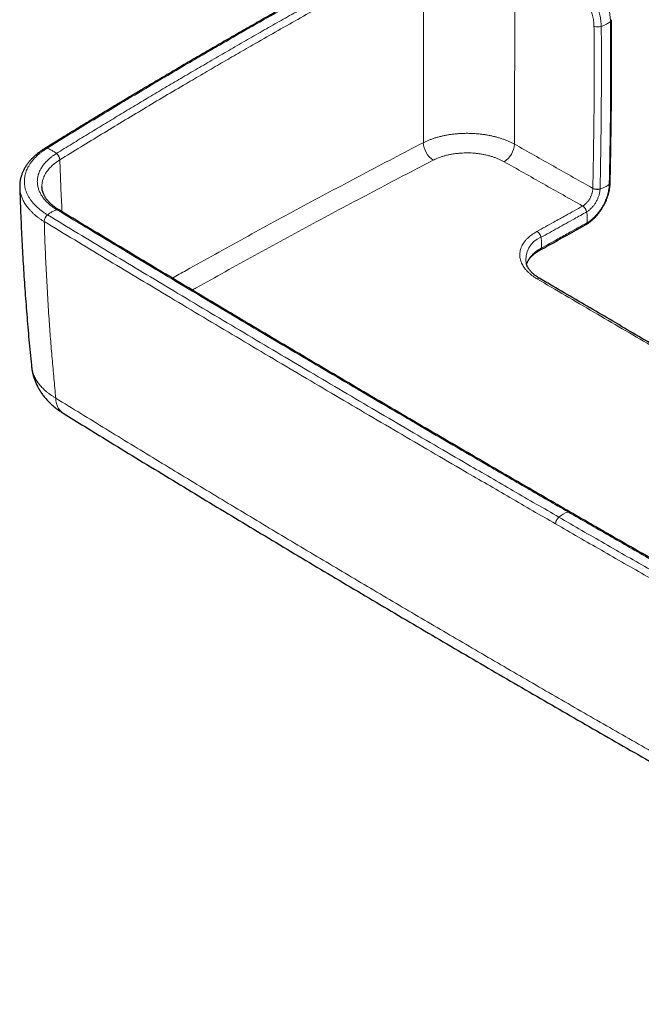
# Model space of a CAD drawing. Header units: millimetres. Extents: x 8 to 969, y 12 to 960.
# Tile 153 of 256: x 757 to 841, y 42 to 175. Entities that reach past the tile are written whole.
import ezdxf

# ---------------------------------------------------------------- set-up
doc = ezdxf.new("R2010")
doc.units = ezdxf.units.MM

msp = doc.modelspace()

# ---------------------------------------------------------------- linework, layer by layer
at = {"color": 252, "linetype": 'Continuous', "lineweight": 0}
for p, q in [((762.4, 156.35), (762.4, 156.35)), ((834.4, 152.5), (834.4, 152.48)), ((833.03, 150.11), (833.02, 150.11)), ((760.29, 148.01), (760.3, 148.01)), ((831.32, 108.76), (831.33, 108.75))]:
    msp.add_line(p, q, dxfattribs=at)
at = {"color": 7, "linetype": 'Continuous', "lineweight": 30}
for p, q in [((762.3, 149.58), (762.3, 149.58)), ((825.42, 142.28), (825.42, 142.28))]:
    msp.add_line(p, q, dxfattribs=at)
at = {"color": 7, "linetype": 'Continuous', "lineweight": 30, "flags": 128}
msp.add_lwpolyline([(836.91, 175.29), (836.91, 175.29), (836.91, 175.29)], dxfattribs=at)
at = {"color": 252, "linetype": 'Continuous', "lineweight": 0}
for centre, radius, start, end in [((835.11, 175.64), 1.33, 245.5614, 288.7553), ((836.59, 175.3), 0.313, 306.5765, 357.2528), ((814.64, 158.86), 3.14, 183.4052, 234.681), ((820.67, 158.75), 3.18, 303.3478, 354.8891), ((760.54, 157.57), 0.356, 70.4001, 119.6943), ((760.55, 157.58), 0.356, 70.3657, 119.3679), ((761.18, 156.26), 1.22, 3.8429, 51.4448), ((761.19, 156.27), 1.22, 3.822, 51.3857), ((836.46, 153.29), 0.291, 304.3212, 355.5171), ((836.46, 153.26), 0.287, 303.9124, 355.0985), ((834.98, 153.76), 1.39, 245.3615, 286.7012), ((834.99, 153.75), 1.4, 245.1774, 286.1119), ((762.13, 149.27), 0.349, 60.6728, 109.5525), ((762.13, 149.27), 0.349, 61.2336, 109.5731), ((832.34, 149.07), 1.24, 10.8852, 56.5349), ((832.35, 149.07), 1.24, 11.1628, 56.641), ((761.5, 147.96), 1.22, 128.7315, 177.6266), ((761.51, 147.96), 1.22, 128.7809, 177.642), ((833.23, 147.88), 0.357, 301.9258, 353.2792), ((833.24, 147.88), 0.355, 302.1357, 353.4291), ((826.18, 145.65), 1.24, 10.8334, 56.5286), ((828.56, 142.9), 3.2, 111.3352, 191.0658), ((827.07, 144.45), 0.358, 302.3403, 353.188), ((827.08, 139.97), 0.381, 64.0638, 125.7873), ((764.24, 124.05), 2.38, 177.7854, 234.2658), ((832.27, 105.22), 3.74, 108.8471, 130.8124), ((830.53, 107.13), 1.16, 147.716, 178.7017)]:
    msp.add_arc(centre, radius, start, end, dxfattribs=at)
at = {"color": 7, "linetype": 'Continuous', "lineweight": 30}
for points, knots in [([(809.63, 186.31), (809, 185.97), (807.65, 185.24), (805.6, 184.13), (803.48, 182.97), (801.36, 181.8), (799.24, 180.64), (797.14, 179.47), (795.03, 178.29), (792.94, 177.12), (790.85, 175.94), (788.77, 174.75), (786.69, 173.56), (784.62, 172.37), (782.56, 171.18), (780.5, 169.98), (778.45, 168.78), (776.4, 167.57), (774.36, 166.37), (772.32, 165.15), (770.3, 163.94), (768.27, 162.72), (766.26, 161.5), (764.25, 160.27), (762.29, 159.07), (761, 158.27), (760.37, 157.89)], [0, 0, 0, 0, 0.037276, 0.079252, 0.121253, 0.163268, 0.205279, 0.247244, 0.289209, 0.331175, 0.373141, 0.415107, 0.457074, 0.49904, 0.541005, 0.582969, 0.624934, 0.6669, 0.708865, 0.750829, 0.792794, 0.834759, 0.876724, 0.91869, 0.960655, 1, 1, 1, 1]), ([(836.75, 153.27), (836.75, 153.3), (836.76, 154.03), (836.79, 155.45), (836.83, 157.53), (836.86, 159.62), (836.89, 161.7), (836.91, 163.78), (836.92, 165.85), (836.93, 167.92), (836.93, 169.98), (836.93, 172.04), (836.92, 173.81), (836.91, 174.89), (836.91, 175.29)], [0, 0, 0, 0, 0.004317, 0.09833, 0.192496, 0.28676, 0.381066, 0.47534, 0.569523, 0.663382, 0.757272, 0.851219, 0.94515, 1, 1, 1, 1]), ([(760.37, 157.88), (760.36, 157.88), (760.28, 157.83), (760.13, 157.73), (759.91, 157.59), (759.7, 157.44), (759.5, 157.29), (759.31, 157.13), (759.12, 156.97), (758.93, 156.81), (758.76, 156.64), (758.59, 156.47), (758.43, 156.29), (758.28, 156.12), (758.14, 155.94), (758, 155.76), (757.87, 155.58), (757.76, 155.39), (757.64, 155.21), (757.54, 155.02), (757.45, 154.83), (757.36, 154.63), (757.28, 154.44), (757.22, 154.25), (757.16, 154.05), (757.11, 153.86), (757.06, 153.66), (757.03, 153.47), (757.01, 153.27), (756.99, 153.07), (756.98, 152.88), (756.98, 152.74), (756.99, 152.66), (756.99, 152.66)], [0, 0, 0, 0, 0.001897, 0.036991, 0.072208, 0.108074, 0.1429, 0.177891, 0.213003, 0.248192, 0.283409, 0.318587, 0.353672, 0.388608, 0.423354, 0.457704, 0.492022, 0.526425, 0.560856, 0.595244, 0.629531, 0.663664, 0.697589, 0.731258, 0.764622, 0.797718, 0.830929, 0.864109, 0.897253, 0.930361, 0.963433, 0.996467, 1, 1, 1, 1]), ([(833.43, 147.58), (833.46, 147.6), (833.53, 147.64), (833.66, 147.71), (833.8, 147.81), (833.95, 147.91), (834.1, 148.03), (834.25, 148.15), (834.39, 148.27), (834.54, 148.41), (834.68, 148.55), (834.81, 148.69), (834.95, 148.84), (835.08, 148.99), (835.2, 149.15), (835.32, 149.31), (835.44, 149.48), (835.56, 149.65), (835.67, 149.83), (835.77, 150), (835.87, 150.18), (835.97, 150.37), (836.06, 150.55), (836.15, 150.74), (836.23, 150.93), (836.3, 151.12), (836.37, 151.31), (836.44, 151.5), (836.5, 151.69), (836.55, 151.89), (836.6, 152.08), (836.64, 152.28), (836.67, 152.47), (836.7, 152.66), (836.72, 152.85), (836.74, 153.04), (836.75, 153.17), (836.75, 153.24), (836.75, 153.24)], [0, 0, 0, 0, 0.01745, 0.039767, 0.069166, 0.098552, 0.127826, 0.156901, 0.18572, 0.214572, 0.243858, 0.273134, 0.302297, 0.331266, 0.359865, 0.388911, 0.417824, 0.446713, 0.475634, 0.504626, 0.533608, 0.562445, 0.591235, 0.620046, 0.648918, 0.677909, 0.706771, 0.735582, 0.764613, 0.79378, 0.822999, 0.852269, 0.881472, 0.910361, 0.939461, 0.968707, 0.998022, 1, 1, 1, 1]), ([(756.99, 152.66), (756.99, 152.66), (757, 152.08), (757.04, 150.94), (757.11, 149.22), (757.18, 147.5), (757.26, 145.78), (757.35, 144.06), (757.45, 142.34), (757.56, 140.63), (757.68, 138.91), (757.8, 137.19), (757.94, 135.48), (758.08, 133.76), (758.23, 132.04), (758.39, 130.33), (758.51, 129.12), (758.57, 128.49), (758.58, 128.43)], [0, 0, 0, 0, 0.000223, 0.071018, 0.141846, 0.212699, 0.283568, 0.354443, 0.425315, 0.496171, 0.567003, 0.637803, 0.70852, 0.779489, 0.850458, 0.921408, 0.992344, 1, 1, 1, 1]), ([(762.3, 149.58), (762.27, 149.6), (762.18, 149.65), (762.04, 149.74), (761.88, 149.85), (761.72, 149.97), (761.56, 150.09), (761.41, 150.21), (761.27, 150.33), (761.13, 150.46), (761.01, 150.59), (760.89, 150.71), (760.77, 150.84), (760.67, 150.97), (760.57, 151.1), (760.48, 151.24), (760.4, 151.37), (760.32, 151.51), (760.25, 151.65), (760.19, 151.78), (760.14, 151.92), (760.09, 152.06), (760.05, 152.2), (760.02, 152.34), (760, 152.48), (759.99, 152.6), (759.99, 152.68), (759.99, 152.71)], [0, 0, 0, 0, 0.018966, 0.057826, 0.09694, 0.136398, 0.176103, 0.216711, 0.257443, 0.298219, 0.338941, 0.379518, 0.419879, 0.459975, 0.500372, 0.541745, 0.583417, 0.625337, 0.667453, 0.709723, 0.752105, 0.794581, 0.837651, 0.881441, 0.925668, 0.970352, 1, 1, 1, 1]), ([(831.33, 108.75), (830.18, 109.42), (827.63, 110.89), (823.7, 113.17), (819.55, 115.58), (815.4, 118), (811.25, 120.43), (807.11, 122.85), (802.97, 125.29), (798.84, 127.72), (794.71, 130.16), (790.59, 132.6), (786.48, 135.05), (782.37, 137.5), (778.27, 139.96), (774.17, 142.42), (770.08, 144.88), (766.12, 147.27), (763.53, 148.83), (762.3, 149.58)], [0, 0, 0, 0, 0.049713, 0.109305, 0.168945, 0.228627, 0.288343, 0.348085, 0.407848, 0.467624, 0.527406, 0.587183, 0.646875, 0.706674, 0.766515, 0.826359, 0.886167, 0.945908, 1, 1, 1, 1]), ([(827.26, 144.15), (827.66, 144.37), (829.71, 145.51), (831.76, 146.65), (833.42, 147.57)], [0, 0, 0, 0, 0.192926, 1, 1, 1, 1]), ([(825.44, 142.21), (825.45, 142.24), (825.47, 142.31), (825.51, 142.42), (825.57, 142.54), (825.62, 142.65), (825.69, 142.77), (825.77, 142.88), (825.85, 142.99), (825.94, 143.1), (826.03, 143.21), (826.14, 143.32), (826.25, 143.43), (826.37, 143.53), (826.49, 143.64), (826.62, 143.74), (826.76, 143.84), (826.9, 143.93), (827.03, 144.01), (827.15, 144.08), (827.23, 144.13), (827.26, 144.15)], [0, 0, 0, 0, 0.046044, 0.106424, 0.165814, 0.224136, 0.281376, 0.336079, 0.390892, 0.445788, 0.500711, 0.555574, 0.610265, 0.664682, 0.718819, 0.771263, 0.825441, 0.879247, 0.922132, 0.963829, 1, 1, 1, 1]), ([(827.25, 140.31), (827.21, 140.33), (827.14, 140.38), (827.02, 140.45), (826.9, 140.53), (826.77, 140.62), (826.63, 140.73), (826.49, 140.83), (826.37, 140.94), (826.25, 141.05), (826.13, 141.16), (826.03, 141.27), (825.93, 141.38), (825.84, 141.5), (825.76, 141.61), (825.68, 141.73), (825.61, 141.84), (825.55, 141.95), (825.5, 142.07), (825.45, 142.18), (825.43, 142.25), (825.42, 142.28)], [0, 0, 0, 0, 0.038142, 0.077413, 0.119167, 0.171117, 0.225743, 0.280375, 0.335115, 0.390103, 0.445491, 0.501314, 0.554993, 0.610871, 0.666949, 0.723136, 0.779341, 0.835484, 0.891807, 0.951362, 1, 1, 1, 1]), ([(847.89, 128.24), (847.79, 128.3), (845.62, 129.56), (841.38, 132.04), (835.19, 135.66), (830.48, 138.41), (827.84, 139.97), (827.25, 140.31)], [0, 0, 0, 0, 0.0153452, 0.3156883, 0.6156281, 0.9150208, 1, 1, 1, 1]), ([(758.58, 128.43), (758.59, 128.38), (758.6, 128.24), (758.63, 128.03), (758.67, 127.78), (758.72, 127.54), (758.78, 127.3), (758.85, 127.06), (758.93, 126.82), (759.01, 126.58), (759.1, 126.35), (759.2, 126.11), (759.31, 125.88), (759.43, 125.65), (759.55, 125.43), (759.68, 125.21), (759.82, 124.99), (759.97, 124.77), (760.13, 124.55), (760.29, 124.34), (760.46, 124.14), (760.64, 123.93), (760.83, 123.73), (761.02, 123.54), (761.23, 123.34), (761.44, 123.16), (761.65, 122.97), (761.88, 122.79), (762.11, 122.62), (762.35, 122.45), (762.59, 122.29), (762.74, 122.19), (762.82, 122.14)], [0, 0, 0, 0, 0.020152, 0.051576, 0.083066, 0.114633, 0.146292, 0.178058, 0.209945, 0.24197, 0.274146, 0.306486, 0.339006, 0.371721, 0.404644, 0.437791, 0.471172, 0.504798, 0.538682, 0.57283, 0.60725, 0.641944, 0.676917, 0.712162, 0.747709, 0.783302, 0.819407, 0.855987, 0.892966, 0.930253, 0.967747, 1, 1, 1, 1]), ([(762.85, 122.12), (763.81, 121.53), (766.1, 120.12), (769.71, 117.9), (773.68, 115.47), (777.65, 113.05), (781.64, 110.64), (785.62, 108.22), (789.62, 105.82), (793.62, 103.42), (797.62, 101.03), (801.63, 98.64), (805.65, 96.26), (809.67, 93.88), (813.69, 91.52), (817.73, 89.15), (821.77, 86.79), (825.81, 84.44), (829.86, 82.1), (833.91, 79.76), (837.98, 77.42), (842.04, 75.1), (846.11, 72.77), (850.19, 70.46), (854.27, 68.15), (858.36, 65.85), (862.45, 63.55), (866.55, 61.26), (870.66, 58.97), (874.77, 56.69), (878.88, 54.42), (883, 52.15), (887.13, 49.89), (891.26, 47.64), (895.4, 45.39), (898.72, 43.59), (900.67, 42.54), (901.24, 42.23)], [0, 0, 0, 0, 0.021416, 0.050698, 0.07998, 0.109265, 0.138552, 0.167839, 0.197127, 0.226414, 0.255702, 0.28499, 0.314279, 0.343568, 0.372858, 0.402149, 0.431441, 0.460734, 0.490028, 0.519323, 0.548618, 0.577913, 0.607207, 0.636499, 0.665792, 0.695083, 0.724374, 0.753664, 0.782954, 0.812244, 0.841534, 0.870824, 0.900113, 0.929403, 0.958693, 0.987973, 1, 1, 1, 1]), ([(902.05, 68.9), (901.12, 69.42), (898.76, 70.71), (895, 72.79), (890.75, 75.14), (886.5, 77.5), (882.26, 79.86), (878.02, 82.23), (873.78, 84.6), (869.54, 86.98), (865.31, 89.36), (861.09, 91.75), (856.87, 94.14), (852.65, 96.53), (848.45, 98.93), (844.25, 101.33), (840.06, 103.73), (835.87, 106.14), (832.97, 107.81), (831.45, 108.68), (831.33, 108.75)], [0, 0, 0, 0, 0.039316, 0.098688, 0.158199, 0.217819, 0.277516, 0.33726, 0.397015, 0.456742, 0.51654, 0.576357, 0.636181, 0.696003, 0.755814, 0.815608, 0.875377, 0.935114, 0.994812, 1, 1, 1, 1])]:
    msp.add_open_spline(points, degree=3, knots=knots, dxfattribs=at)
at = {"color": 252, "linetype": 'Continuous', "lineweight": 0}
for points, knots in [([(760.67, 157.91), (761.31, 158.31), (762.92, 159.3), (765.51, 160.89), (768.45, 162.67), (771.4, 164.45), (774.37, 166.22), (777.35, 167.99), (780.09, 169.6), (782.59, 171.05), (785.44, 172.7), (788.89, 174.68), (792.95, 176.99), (797.04, 179.28), (801.23, 181.6), (805.51, 183.94), (808.43, 185.52), (809.89, 186.31)], [0, 0, 0, 0, 0.040319, 0.101606, 0.162893, 0.22418, 0.285477, 0.346774, 0.408071, 0.454035, 0.5, 0.581851, 0.663705, 0.745545, 0.827388, 0.913693, 1, 1, 1, 1]), ([(811.09, 185.57), (810.31, 185.15), (808.75, 184.31), (806.42, 183.04), (804.1, 181.77), (801.78, 180.5), (799.48, 179.22), (797.17, 177.94), (794.88, 176.65), (792.59, 175.36), (790.31, 174.06), (788.04, 172.77), (785.78, 171.46), (783.52, 170.15), (781.27, 168.84), (779.05, 167.54), (776.87, 166.25), (774.71, 164.97), (772.57, 163.69), (770.43, 162.4), (768.3, 161.11), (766.18, 159.82), (764.06, 158.52), (762.65, 157.65), (761.95, 157.22)], [0, 0, 0, 0, 0.04603, 0.092059, 0.138089, 0.184119, 0.230151, 0.276182, 0.322219, 0.368257, 0.414296, 0.460335, 0.506365, 0.552394, 0.598426, 0.644458, 0.688896, 0.733335, 0.777775, 0.822215, 0.866661, 0.911106, 0.955553, 1, 1, 1, 1]), ([(762.4, 156.35), (763.34, 156.93), (765.21, 158.08), (768.04, 159.81), (770.88, 161.53), (773.73, 163.24), (776.59, 164.95), (779.25, 166.52), (781.71, 167.96), (783.96, 169.28), (786.22, 170.58), (788.73, 172.03), (791.51, 173.62), (794.55, 175.34), (797.6, 177.06), (800.67, 178.76), (803.75, 180.46), (806.59, 182.02), (809.17, 183.42), (810.73, 184.26), (811.51, 184.68)], [0, 0, 0, 0, 0.059252, 0.118505, 0.177757, 0.237019, 0.296281, 0.355542, 0.401572, 0.447602, 0.493633, 0.539665, 0.601039, 0.662413, 0.723788, 0.785172, 0.846556, 0.907941, 0.95397, 1, 1, 1, 1]), ([(811.51, 184.68), (811.51, 183.5), (811.51, 181.14), (811.51, 177.58), (811.51, 174), (811.51, 170.64), (811.51, 167.49), (811.51, 164.56), (811.51, 161.62), (811.51, 159.66), (811.51, 158.67)], [0, 0, 0, 0, 0.138413, 0.276827, 0.415278, 0.55373, 0.665287, 0.776845, 0.888422, 1, 1, 1, 1]), ([(823.84, 158.46), (823.84, 159.46), (823.84, 161.46), (823.84, 164.44), (823.84, 167.41), (823.85, 170.58), (823.85, 173.96), (823.85, 177.54), (823.85, 181.1), (823.85, 183.46), (823.85, 184.64)], [0, 0, 0, 0, 0.112442, 0.224884, 0.337347, 0.449809, 0.587338, 0.724867, 0.862433, 1, 1, 1, 1]), ([(835.54, 174.38), (835.54, 174.38), (835.54, 174.51), (835.52, 174.77), (835.49, 175.18), (835.42, 175.6), (835.33, 176), (835.22, 176.4), (835.1, 176.78), (834.96, 177.16), (834.81, 177.53), (834.63, 177.91), (834.44, 178.27), (834.23, 178.63), (834.01, 178.99), (833.78, 179.33), (833.54, 179.65), (833.28, 179.96), (833.02, 180.25), (832.76, 180.53), (832.48, 180.79), (832.19, 181.04), (831.87, 181.29), (831.54, 181.52), (831.31, 181.65), (831.2, 181.71), (831.2, 181.71)], [0, 0, 0, 0, 0.000006, 0.049291, 0.098721, 0.148149, 0.197434, 0.241251, 0.285217, 0.329234, 0.373206, 0.417026, 0.460982, 0.505094, 0.54926, 0.593372, 0.63733, 0.680175, 0.723152, 0.766176, 0.809155, 0.852, 0.90131, 0.95069, 0.999994, 1, 1, 1, 1]), ([(830.77, 180.83), (830.87, 180.77), (831.06, 180.66), (831.35, 180.46), (831.65, 180.23), (831.95, 179.97), (832.24, 179.68), (832.53, 179.36), (832.79, 179.05), (833.02, 178.74), (833.23, 178.45), (833.42, 178.14), (833.6, 177.83), (833.77, 177.51), (833.92, 177.18), (834.05, 176.85), (834.18, 176.52), (834.28, 176.19), (834.38, 175.85), (834.45, 175.49), (834.51, 175.13), (834.55, 174.77), (834.56, 174.54), (834.56, 174.43)], [0, 0, 0, 0, 0.049213, 0.098502, 0.147723, 0.201505, 0.255462, 0.309418, 0.3632, 0.407062, 0.451082, 0.495153, 0.539169, 0.583031, 0.62685, 0.67082, 0.714837, 0.758796, 0.802611, 0.851888, 0.901307, 0.950725, 1, 1, 1, 1]), ([(836.44, 177.16), (836.44, 177.16), (836.47, 177.02), (836.56, 176.74), (836.65, 176.32), (836.72, 175.9), (836.76, 175.55), (836.78, 175.27), (836.78, 175.12), (836.78, 175.05), (836.78, 175.05)], [0, 0, 0, 0, 0.000027, 0.193249, 0.387566, 0.585216, 0.783995, 0.891885, 0.999975, 1, 1, 1, 1]), ([(834.56, 174.43), (834.57, 173.49), (834.58, 171.61), (834.58, 168.82), (834.58, 166.08), (834.57, 163.37), (834.54, 160.66), (834.5, 157.95), (834.46, 155.23), (834.42, 153.41), (834.4, 152.5)], [0, 0, 0, 0, 0.129538, 0.259078, 0.382561, 0.506045, 0.629539, 0.753033, 0.876515, 1, 1, 1, 1]), ([(835.38, 152.43), (835.4, 153.34), (835.44, 155.16), (835.48, 157.88), (835.52, 160.6), (835.54, 163.32), (835.56, 166.02), (835.56, 168.77), (835.56, 171.56), (835.55, 173.44), (835.54, 174.38)], [0, 0, 0, 0, 0.123482, 0.246967, 0.370451, 0.493934, 0.617427, 0.740921, 0.870459, 1, 1, 1, 1]), ([(836.78, 175.05), (836.72, 175), (836.6, 174.9), (836.39, 174.77), (836.17, 174.65), (835.96, 174.54), (835.75, 174.46), (835.61, 174.4), (835.54, 174.38)], [0, 0, 0, 0, 0.185952, 0.372936, 0.560323, 0.707437, 0.854097, 1, 1, 1, 1]), ([(836.78, 175.05), (836.79, 174.16), (836.8, 172.36), (836.81, 169.66), (836.8, 166.96), (836.79, 164.25), (836.77, 161.54), (836.73, 158.77), (836.68, 155.94), (836.64, 154.01), (836.62, 153.05)], [0, 0, 0, 0, 0.1232266, 0.2464573, 0.3696842, 0.4929147, 0.6161523, 0.7393929, 0.8696945, 1, 1, 1, 1]), ([(823.84, 158.46), (823.71, 158.53), (823.47, 158.66), (823.08, 158.84), (822.67, 159.01), (822.24, 159.17), (821.79, 159.31), (821.33, 159.44), (820.87, 159.56), (820.4, 159.66), (819.91, 159.74), (819.42, 159.81), (818.91, 159.87), (818.41, 159.91), (817.9, 159.93), (817.41, 159.94), (816.9, 159.93), (816.4, 159.91), (815.89, 159.87), (815.4, 159.81), (814.91, 159.74), (814.44, 159.66), (813.98, 159.55), (813.52, 159.44), (813.07, 159.31), (812.65, 159.16), (812.24, 159.01), (811.86, 158.85), (811.62, 158.73), (811.51, 158.67)], [0, 0, 0, 0, 0.036716, 0.073461, 0.110178, 0.147959, 0.185771, 0.223552, 0.260286, 0.297049, 0.333784, 0.371588, 0.409424, 0.447229, 0.483887, 0.520574, 0.557232, 0.594956, 0.632712, 0.670436, 0.707019, 0.74363, 0.780212, 0.817855, 0.855528, 0.89317, 0.928772, 0.964399, 1, 1, 1, 1]), ([(811.51, 158.67), (810.14, 157.97), (807.42, 156.55), (803.37, 154.42), (799.33, 152.28), (795.32, 150.13), (791.32, 147.96), (787.35, 145.79), (783.41, 143.61), (780.16, 141.8), (778.23, 140.71), (777.61, 140.35)], [0, 0, 0, 0, 0.11791, 0.235823, 0.353735, 0.471645, 0.589594, 0.707542, 0.825416, 0.94329, 1, 1, 1, 1]), ([(834.4, 152.5), (832.64, 153.49), (829.12, 155.48), (825.6, 157.47), (823.84, 158.46)], [0, 0, 0, 0, 0.499999, 1, 1, 1, 1]), ([(760.74, 148.91), (760.74, 148.91), (760.61, 148.99), (760.36, 149.15), (760, 149.4), (759.67, 149.67), (759.36, 149.94), (759.06, 150.23), (758.77, 150.54), (758.51, 150.87), (758.28, 151.21), (758.08, 151.56), (757.91, 151.92), (757.78, 152.29), (757.69, 152.66), (757.63, 153.03), (757.61, 153.38), (757.62, 153.71), (757.65, 154.03), (757.72, 154.34), (757.8, 154.65), (757.92, 154.95), (758.06, 155.27), (758.24, 155.6), (758.47, 155.94), (758.73, 156.28), (759.02, 156.61), (759.35, 156.93), (759.68, 157.22), (760.01, 157.47), (760.33, 157.69), (760.54, 157.84), (760.66, 157.91), (760.66, 157.91)], [0, 0, 0, 0, 0.000003, 0.032792, 0.065641, 0.098509, 0.131359, 0.164147, 0.200792, 0.237466, 0.274112, 0.311819, 0.349558, 0.387265, 0.424768, 0.4623, 0.499803, 0.531355, 0.562979, 0.594639, 0.6263, 0.657924, 0.689476, 0.726159, 0.76287, 0.799554, 0.837302, 0.875081, 0.912828, 0.94188, 0.970945, 0.999997, 1, 1, 1, 1]), ([(761.94, 157.22), (761.94, 157.22), (761.85, 157.16), (761.68, 157.05), (761.4, 156.85), (761.12, 156.63), (760.83, 156.37), (760.58, 156.13), (760.37, 155.91), (760.2, 155.7), (760.04, 155.49), (759.89, 155.25), (759.74, 154.98), (759.6, 154.67), (759.5, 154.39), (759.44, 154.13), (759.39, 153.89), (759.37, 153.66), (759.36, 153.43), (759.37, 153.2), (759.39, 152.97), (759.44, 152.73), (759.5, 152.5), (759.57, 152.27), (759.67, 152.04), (759.78, 151.81), (759.9, 151.59), (760.04, 151.38), (760.2, 151.16), (760.37, 150.95), (760.56, 150.74), (760.77, 150.53), (760.99, 150.34), (761.23, 150.14), (761.47, 149.96), (761.73, 149.78), (761.91, 149.66), (762.01, 149.6), (762.01, 149.6)], [0, 0, 0, 0, 0.000004, 0.02676, 0.053517, 0.089784, 0.126077, 0.162345, 0.190004, 0.217662, 0.245101, 0.27254, 0.309786, 0.347059, 0.384301, 0.412761, 0.441221, 0.468653, 0.496085, 0.523712, 0.55134, 0.579566, 0.60779, 0.636225, 0.66466, 0.692093, 0.719526, 0.747146, 0.774767, 0.802983, 0.831201, 0.859619, 0.888038, 0.915907, 0.943896, 0.971885, 0.999996, 1, 1, 1, 1]), ([(760.66, 157.91), (760.74, 157.88), (760.9, 157.83), (761.14, 157.73), (761.36, 157.61), (761.57, 157.48), (761.76, 157.36), (761.88, 157.26), (761.94, 157.22)], [0, 0, 0, 0, 0.185941, 0.372919, 0.560305, 0.707425, 0.854089, 1, 1, 1, 1]), ([(760.66, 157.91), (760.66, 157.91), (760.66, 157.91), (760.67, 157.91), (760.67, 157.91)], [0, 0, 0, 0, 0.005944, 1, 1, 1, 1]), ([(761.95, 157.22), (761.95, 157.22), (761.94, 157.22), (761.94, 157.22), (761.94, 157.22)], [0, 0, 0, 0, 0.994338, 1, 1, 1, 1]), ([(812.83, 156.29), (812.92, 156.34), (813.11, 156.43), (813.4, 156.56), (813.73, 156.69), (814.11, 156.82), (814.52, 156.94), (814.96, 157.04), (815.4, 157.13), (815.85, 157.19), (816.31, 157.24), (816.78, 157.28), (817.25, 157.29), (817.72, 157.29), (818.19, 157.27), (818.66, 157.22), (819.12, 157.17), (819.58, 157.09), (820.03, 157), (820.47, 156.89), (820.89, 156.76), (821.3, 156.61), (821.69, 156.46), (822.07, 156.28), (822.3, 156.16), (822.42, 156.1)], [0, 0, 0, 0, 0.0356027, 0.0712314, 0.1068341, 0.1512689, 0.1958555, 0.2404934, 0.2850799, 0.3295144, 0.3740425, 0.4187236, 0.4634561, 0.5081372, 0.5526655, 0.5972993, 0.6420864, 0.6869258, 0.7317132, 0.7763475, 0.8209757, 0.8657568, 0.9105894, 0.9553712, 1, 1, 1, 1]), ([(759.99, 152.71), (759.99, 152.74), (759.98, 152.84), (759.99, 153.02), (760.01, 153.24), (760.05, 153.46), (760.11, 153.67), (760.18, 153.88), (760.26, 154.09), (760.36, 154.31), (760.48, 154.52), (760.62, 154.73), (760.78, 154.95), (760.98, 155.18), (761.21, 155.43), (761.47, 155.67), (761.75, 155.9), (762.06, 156.13), (762.29, 156.27), (762.4, 156.35)], [0, 0, 0, 0, 0.020744, 0.07663, 0.132517, 0.186461, 0.240407, 0.294727, 0.349047, 0.40455, 0.460054, 0.515965, 0.571877, 0.642243, 0.712662, 0.783029, 0.855334, 0.927695, 1, 1, 1, 1]), ([(762.69, 149.34), (762.69, 149.5), (762.62, 150.74), (762.52, 153.08), (762.44, 155.26), (762.4, 156.35)], [0, 0, 0, 0, 0.066139, 0.533068, 1, 1, 1, 1]), ([(780.3, 138.75), (780.48, 138.85), (781.95, 139.68), (784.75, 141.24), (788.69, 143.42), (792.65, 145.59), (796.64, 147.75), (800.65, 149.9), (804.69, 152.04), (808.74, 154.17), (811.46, 155.59), (812.83, 156.29)], [0, 0, 0, 0, 0.016901, 0.139703, 0.262505, 0.38523, 0.507955, 0.630965, 0.753978, 0.87699, 1, 1, 1, 1]), ([(822.42, 156.1), (824.19, 155.1), (827.73, 153.1), (831.26, 151.1), (833.02, 150.11)], [0, 0, 0, 0, 0.499999, 1, 1, 1, 1]), ([(836.62, 153.03), (836.62, 153.03), (836.62, 152.93), (836.61, 152.73), (836.57, 152.42), (836.51, 152.09), (836.43, 151.75), (836.33, 151.4), (836.2, 151.06), (836.06, 150.71), (835.89, 150.37), (835.71, 150.04), (835.52, 149.72), (835.31, 149.42), (835.09, 149.13), (834.86, 148.86), (834.62, 148.61), (834.37, 148.39), (834.12, 148.18), (833.9, 148.02), (833.73, 147.91), (833.64, 147.86), (833.6, 147.84), (833.6, 147.84)], [0, 0, 0, 0, 0.000009, 0.049495, 0.103787, 0.15845, 0.214292, 0.270529, 0.326876, 0.383637, 0.441719, 0.50026, 0.554841, 0.609793, 0.665926, 0.722476, 0.777094, 0.832099, 0.888315, 0.944946, 0.972445, 0.999991, 1, 1, 1, 1]), ([(836.62, 153.03), (836.56, 152.98), (836.44, 152.89), (836.23, 152.76), (836.01, 152.65), (835.8, 152.55), (835.59, 152.48), (835.45, 152.43), (835.38, 152.41)], [0, 0, 0, 0, 0.185956, 0.372943, 0.56033, 0.707443, 0.854101, 1, 1, 1, 1]), ([(836.62, 153.05), (836.62, 153.04), (836.62, 153.03), (836.62, 153.03), (836.62, 153.03)], [0, 0, 0, 0, 0.997697, 1, 1, 1, 1]), ([(756.99, 152.66), (756.99, 152.59), (757, 152.42), (757.03, 152.16), (757.09, 151.86), (757.16, 151.58), (757.26, 151.29), (757.38, 151.01), (757.52, 150.74), (757.67, 150.46), (757.85, 150.19), (758.06, 149.91), (758.28, 149.65), (758.52, 149.39), (758.77, 149.14), (759.04, 148.9), (759.32, 148.67), (759.63, 148.44), (759.95, 148.22), (760.17, 148.08), (760.29, 148.01)], [0, 0, 0, 0, 0.040564, 0.097574, 0.154997, 0.21242, 0.268136, 0.323852, 0.379954, 0.436056, 0.493376, 0.550696, 0.608436, 0.666177, 0.721377, 0.776601, 0.831802, 0.88786, 0.943942, 1, 1, 1, 1]), ([(834.4, 152.48), (834.4, 152.44), (834.4, 152.37), (834.38, 152.25), (834.36, 152.11), (834.33, 151.95), (834.29, 151.79), (834.24, 151.64), (834.17, 151.48), (834.11, 151.33), (834.03, 151.18), (833.95, 151.03), (833.85, 150.89), (833.75, 150.76), (833.65, 150.64), (833.53, 150.51), (833.42, 150.4), (833.29, 150.29), (833.16, 150.19), (833.07, 150.14), (833.03, 150.11)], [0, 0, 0, 0, 0.0419924, 0.0841501, 0.1391318, 0.1941229, 0.2506939, 0.3072691, 0.3622324, 0.4171974, 0.4737485, 0.5303014, 0.5851954, 0.6400906, 0.6965771, 0.7530649, 0.8137154, 0.8743656, 0.9371841, 1, 1, 1, 1]), ([(833.56, 149.31), (833.56, 149.31), (833.62, 149.34), (833.73, 149.41), (833.9, 149.54), (834.06, 149.69), (834.22, 149.85), (834.36, 150.01), (834.5, 150.16), (834.63, 150.33), (834.76, 150.51), (834.87, 150.7), (834.97, 150.9), (835.06, 151.1), (835.14, 151.3), (835.22, 151.5), (835.27, 151.7), (835.32, 151.91), (835.35, 152.09), (835.37, 152.26), (835.38, 152.36), (835.38, 152.41), (835.38, 152.41)], [0, 0, 0, 0, 0.000015, 0.060517, 0.121033, 0.183882, 0.246753, 0.301369, 0.355969, 0.411967, 0.467954, 0.52287, 0.577805, 0.634299, 0.69078, 0.745812, 0.800843, 0.857591, 0.914353, 0.957064, 0.999985, 1, 1, 1, 1]), ([(835.38, 152.41), (835.38, 152.41), (835.38, 152.41), (835.38, 152.42), (835.38, 152.43)], [0, 0, 0, 0, 0.002191, 1, 1, 1, 1]), ([(760.74, 148.91), (760.82, 148.97), (760.98, 149.09), (761.21, 149.25), (761.44, 149.37), (761.64, 149.47), (761.83, 149.55), (761.95, 149.58), (762.01, 149.6)], [0, 0, 0, 0, 0.18594, 0.372917, 0.560305, 0.707424, 0.85409, 1, 1, 1, 1]), ([(762.01, 149.6), (762.01, 149.6), (762.01, 149.6), (762.01, 149.6), (762.02, 149.6)], [0, 0, 0, 0, 0.005704, 1, 1, 1, 1]), ([(762.02, 149.6), (763.49, 148.71), (766.43, 146.93), (770.86, 144.26), (775.29, 141.59), (779.73, 138.93), (784.18, 136.28), (788.63, 133.62), (793.09, 130.97), (797.56, 128.33), (802.04, 125.69), (806.52, 123.05), (811.01, 120.42), (815.51, 117.79), (820.35, 114.97), (825.53, 111.96), (829.22, 109.83), (831.06, 108.77)], [0, 0, 0, 0, 0.064743, 0.129486, 0.194229, 0.258973, 0.323716, 0.388459, 0.453202, 0.517946, 0.582689, 0.647432, 0.712175, 0.776919, 0.841663, 0.920831, 1, 1, 1, 1]), ([(833.02, 150.11), (832.27, 149.69), (830.97, 148.96), (828.92, 147.82), (827.62, 147.1), (826.86, 146.68)], [0, 0, 0, 0, 0.367627, 0.632401, 1, 1, 1, 1]), ([(827.4, 145.88), (828.15, 146.3), (829.66, 147.14), (831.71, 148.28), (833.01, 149), (833.55, 149.31)], [0, 0, 0, 0, 0.367599, 0.735198, 1, 1, 1, 1]), ([(833.55, 149.31), (833.56, 149.31), (833.56, 149.31), (833.56, 149.31), (833.56, 149.31)], [0, 0, 0, 0, 0.995715, 1, 1, 1, 1]), ([(833.6, 147.84), (833.61, 147.92), (833.64, 148.09), (833.65, 148.35), (833.65, 148.61), (833.63, 148.85), (833.61, 149.08), (833.58, 149.23), (833.56, 149.31)], [0, 0, 0, 0, 0.186025, 0.373055, 0.56046, 0.707553, 0.854165, 1, 1, 1, 1]), ([(761.86, 124.14), (761.77, 125.03), (761.6, 126.82), (761.36, 129.49), (761.14, 132.17), (760.93, 135.05), (760.74, 138.13), (760.56, 141.42), (760.41, 144.71), (760.33, 146.91), (760.3, 148.01)], [0, 0, 0, 0, 0.112233, 0.224466, 0.336718, 0.448968, 0.58671, 0.72445, 0.862226, 1, 1, 1, 1]), ([(760.3, 148.01), (761.67, 147.18), (764.41, 145.52), (768.53, 143.03), (772.66, 140.55), (776.89, 138.01), (781.24, 135.41), (785.69, 132.76), (790.15, 130.11), (794.62, 127.46), (799.09, 124.82), (803.58, 122.18), (808.06, 119.55), (812.56, 116.92), (817.61, 113.97), (823.21, 110.72), (827.32, 108.34), (829.38, 107.15)], [0, 0, 0, 0, 0.060266, 0.120533, 0.1808, 0.241067, 0.305787, 0.370508, 0.435229, 0.49995, 0.56467, 0.629391, 0.694111, 0.758832, 0.823553, 0.911776, 1, 1, 1, 1]), ([(760.75, 148.91), (760.75, 148.91), (760.74, 148.91), (760.74, 148.91), (760.74, 148.91)], [0, 0, 0, 0, 0.993954, 1, 1, 1, 1]), ([(829.82, 108.06), (827.77, 109.25), (823.66, 111.62), (818.05, 114.88), (813.01, 117.82), (808.51, 120.45), (804.02, 123.08), (799.54, 125.72), (795.07, 128.36), (790.6, 131.01), (786.14, 133.66), (781.69, 136.31), (777.34, 138.91), (773.11, 141.45), (768.98, 143.93), (764.86, 146.42), (762.12, 148.08), (760.75, 148.91)], [0, 0, 0, 0, 0.088223, 0.176447, 0.241167, 0.305888, 0.370609, 0.43533, 0.50005, 0.564771, 0.629492, 0.694213, 0.758933, 0.8192, 0.879466, 0.939733, 1, 1, 1, 1]), ([(833.59, 147.83), (832.82, 147.41), (831.53, 146.69), (829.47, 145.55), (828.18, 144.83), (827.43, 144.41)], [0, 0, 0, 0, 0.37169, 0.632521, 1, 1, 1, 1]), ([(833.6, 147.84), (833.6, 147.84), (833.59, 147.84), (833.59, 147.84), (833.59, 147.83)], [0, 0, 0, 0, 0.004796, 1, 1, 1, 1]), ([(826.86, 146.68), (826.76, 146.62), (826.56, 146.51), (826.27, 146.32), (826.01, 146.12), (825.75, 145.9), (825.49, 145.66), (825.25, 145.39), (825.05, 145.11), (824.87, 144.82), (824.74, 144.53), (824.63, 144.23), (824.57, 143.93), (824.54, 143.62), (824.54, 143.32), (824.58, 143.01), (824.66, 142.71), (824.77, 142.41), (824.92, 142.11), (825.1, 141.82), (825.32, 141.54), (825.57, 141.26), (825.85, 141), (826.16, 140.74), (826.49, 140.5), (826.74, 140.35), (826.86, 140.28)], [0, 0, 0, 0, 0.035312, 0.070679, 0.106046, 0.141358, 0.184169, 0.227126, 0.270132, 0.313087, 0.355897, 0.398761, 0.441772, 0.484833, 0.527843, 0.570705, 0.613547, 0.656534, 0.69957, 0.742554, 0.785393, 0.828217, 0.871187, 0.914207, 0.957176, 1, 1, 1, 1]), ([(827.43, 144.41), (827.44, 144.49), (827.47, 144.66), (827.48, 144.92), (827.48, 145.18), (827.46, 145.42), (827.44, 145.65), (827.41, 145.81), (827.4, 145.88)], [0, 0, 0, 0, 0.186031, 0.373052, 0.560463, 0.707544, 0.85416, 1, 1, 1, 1]), ([(827.43, 144.41), (827.43, 144.41), (827.36, 144.37), (827.22, 144.29), (827.03, 144.17), (826.84, 144.04), (826.67, 143.91), (826.5, 143.77), (826.34, 143.63), (826.19, 143.48), (826.05, 143.33), (825.93, 143.18), (825.82, 143.02), (825.72, 142.86), (825.63, 142.7), (825.55, 142.54), (825.49, 142.38), (825.46, 142.27), (825.44, 142.21)], [0, 0, 0, 0, 0.000014, 0.065717, 0.131532, 0.197693, 0.263972, 0.331573, 0.399294, 0.467387, 0.535605, 0.601277, 0.667061, 0.733723, 0.800386, 0.867532, 0.934679, 1, 1, 1, 1]), ([(826.86, 140.28), (829.42, 138.77), (834.54, 135.77), (841.51, 131.7), (845.92, 129.13), (847.76, 128.06)], [0, 0, 0, 0, 0.367493, 0.734987, 1, 1, 1, 1]), ([(761.86, 124.14), (761.75, 124.21), (761.53, 124.35), (761.21, 124.56), (760.9, 124.78), (760.62, 125.01), (760.35, 125.24), (760.1, 125.48), (759.86, 125.73), (759.64, 125.98), (759.44, 126.24), (759.26, 126.51), (759.1, 126.79), (758.96, 127.06), (758.84, 127.34), (758.74, 127.62), (758.67, 127.9), (758.61, 128.17), (758.59, 128.35), (758.58, 128.43)], [0, 0, 0, 0, 0.058657, 0.117314, 0.176374, 0.235434, 0.294088, 0.35274, 0.411798, 0.470854, 0.531183, 0.591512, 0.65228, 0.713048, 0.771843, 0.830638, 0.889839, 0.94904, 1, 1, 1, 1]), ([(761.86, 124.14), (764.11, 122.76), (768.62, 119.98), (775.39, 115.85), (782.18, 111.72), (788.99, 107.62), (795.82, 103.53), (802.66, 99.46), (809.51, 95.41), (816.39, 91.38), (823.28, 87.36), (830.18, 83.36), (837.11, 79.37), (844.05, 75.41), (851, 71.46), (857.97, 67.53), (864.82, 63.7), (871.53, 59.96), (878.12, 56.32), (884.71, 52.7), (890.59, 49.49), (895.74, 46.69), (898.69, 45.1), (900.17, 44.3)], [0, 0, 0, 0, 0.049979, 0.099957, 0.149936, 0.199915, 0.249894, 0.299875, 0.349857, 0.399839, 0.449821, 0.499803, 0.549802, 0.599803, 0.649803, 0.699803, 0.749803, 0.796707, 0.843613, 0.890518, 0.937422, 0.968711, 1, 1, 1, 1]), ([(829.56, 107.74), (829.58, 107.78), (829.63, 107.85), (829.7, 107.94), (829.76, 108.01), (829.8, 108.04), (829.82, 108.06)], [0, 0, 0, 0, 0.294751, 0.597181, 0.797404, 1, 1, 1, 1]), ([(829.82, 108.06), (831.88, 106.87), (835.99, 104.5), (841.63, 101.26), (846.73, 98.35), (851.29, 95.76), (855.85, 93.16), (860.42, 90.58), (865, 87.99), (869.58, 85.42), (874.17, 82.84), (878.77, 80.27), (883.27, 77.76), (887.67, 75.32), (891.97, 72.94), (896.27, 70.56), (899.15, 68.97), (900.58, 68.18)], [0, 0, 0, 0, 0.088223, 0.176447, 0.241167, 0.305888, 0.370609, 0.43533, 0.50005, 0.564771, 0.629492, 0.694213, 0.758933, 0.8192, 0.879466, 0.939733, 1, 1, 1, 1]), ([(831.06, 108.77), (831.09, 108.77), (831.15, 108.79), (831.22, 108.79), (831.27, 108.78), (831.3, 108.77), (831.32, 108.76)], [0, 0, 0, 0, 0.3034038, 0.6147674, 0.8064132, 1, 1, 1, 1]), ([(901.79, 68.91), (900.25, 69.76), (897.16, 71.46), (892.54, 74.01), (887.92, 76.57), (883.31, 79.14), (878.71, 81.7), (874.12, 84.27), (869.53, 86.85), (864.95, 89.43), (860.37, 92.01), (855.81, 94.6), (851.25, 97.19), (846.69, 99.79), (841.81, 102.58), (836.6, 105.57), (832.91, 107.7), (831.06, 108.77)], [0, 0, 0, 0, 0.0647429, 0.1294859, 0.1942289, 0.2589725, 0.3237161, 0.3884591, 0.4532021, 0.5179457, 0.5826894, 0.6474324, 0.7121753, 0.776919, 0.8416626, 0.9208311, 1, 1, 1, 1]), ([(900.15, 67.27), (898.71, 68.06), (895.84, 69.65), (891.53, 72.02), (887.23, 74.41), (882.83, 76.85), (878.33, 79.36), (873.73, 81.93), (869.14, 84.51), (864.56, 87.09), (859.98, 89.67), (855.41, 92.26), (850.85, 94.85), (846.29, 97.44), (841.19, 100.36), (835.55, 103.59), (831.44, 105.96), (829.38, 107.15)], [0, 0, 0, 0, 0.0602664, 0.1205329, 0.1807997, 0.2410667, 0.3057871, 0.3705076, 0.4352286, 0.4999498, 0.5646702, 0.6293906, 0.6941111, 0.7588321, 0.8235533, 0.9117765, 1, 1, 1, 1])]:
    msp.add_open_spline(points, degree=3, knots=knots, dxfattribs=at)

doc.saveas('drawing.dxf')
